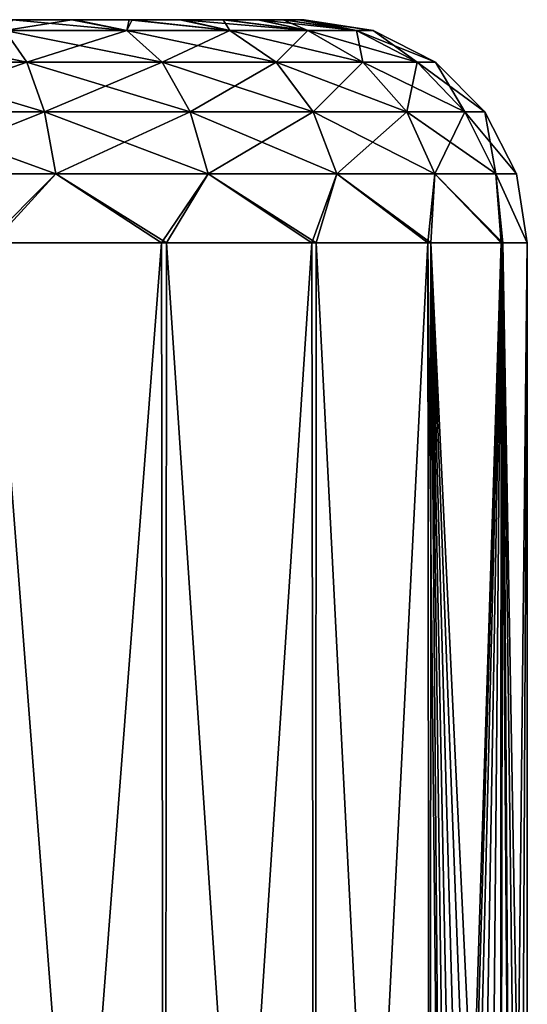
# Model space of a CAD drawing. Header units: millimetres. Extents: x -143 to 143, y -35 to 35.
# Tile 69 of 256: x -124.48 to -122.2, y 20.88 to 25.3. Entities that reach past the tile are written whole.
import ezdxf

# ---------------------------------------------------------------- set-up
doc = ezdxf.new("R2010")
doc.units = ezdxf.units.MM
doc.header["$LTSCALE"] = 65.185185
for name, color, linetype in [('2194', 7, 'CONTINUOUS'), ('2197', 7, 'CONTINUOUS'), ('2198', 7, 'CONTINUOUS'), ('2199', 7, 'CONTINUOUS'), ('2200', 7, 'CONTINUOUS')]:
    doc.layers.add(name, color=color, linetype=linetype)

msp = doc.modelspace()

# ---------------------------------------------------------------- linework, layer by layer
at = {"layer": '2194', "linetype": 'CONTINUOUS'}
for points in [[(-123.8398, 24.3, -2.8231), (-124.6088, 14.3, -3.1393), (-124.6233, 24.3, -3.1431), (-123.8398, 24.3, -2.8231)], [(-123.825, 14.3, -2.8146), (-124.6088, 14.3, -3.1393), (-123.8398, 24.3, -2.8231), (-123.825, 14.3, -2.8146)], [(-123.1656, 24.3, -2.3117), (-123.825, 14.3, -2.8146), (-123.8398, 24.3, -2.8231), (-123.1656, 24.3, -2.3117)], [(-123.1519, 14.3, -2.2981), (-123.825, 14.3, -2.8146), (-123.1656, 24.3, -2.3117), (-123.1519, 14.3, -2.2981)], [(-122.6462, 24.3, -1.6435), (-123.1519, 14.3, -2.2981), (-123.1656, 24.3, -2.3117), (-122.6462, 24.3, -1.6435)], [(-122.6354, 14.3, -1.625), (-123.1519, 14.3, -2.2981), (-122.6462, 24.3, -1.6435), (-122.6354, 14.3, -1.625)], [(-122.5669, 16.5, -1.5), (-122.6354, 14.3, -1.625), (-122.6462, 24.3, -1.6435), (-122.5669, 16.5, -1.5)], [(-122.3169, 24.3, -0.8639), (-122.5669, 16.5, -1.5), (-122.6462, 24.3, -1.6435), (-122.3169, 24.3, -0.8639)], [(-122.5326, 16.9459, -1.4322), (-122.5669, 16.5, -1.5), (-122.3169, 24.3, -0.8639), (-122.5326, 16.9459, -1.4322)], [(-122.4914, 17.164, -1.345), (-122.5326, 16.9459, -1.4322), (-122.3169, 24.3, -0.8639), (-122.4914, 17.164, -1.345)], [(-122.438, 17.3715, -1.2208), (-122.4914, 17.164, -1.345), (-122.3169, 24.3, -0.8639), (-122.438, 17.3715, -1.2208)], [(-122.3784, 17.5593, -1.0621), (-122.438, 17.3715, -1.2208), (-122.3169, 24.3, -0.8639), (-122.3784, 17.5593, -1.0621)], [(-122.3201, 17.7181, -0.8753), (-122.3784, 17.5593, -1.0621), (-122.3169, 24.3, -0.8639), (-122.3201, 17.7181, -0.8753)], [(-122.2696, 17.8425, -0.6692), (-122.3201, 17.7181, -0.8753), (-122.3169, 24.3, -0.8639), (-122.2696, 17.8425, -0.6692)], [(-122.2001, 24.3, -0.0257), (-122.2696, 17.8425, -0.6692), (-122.3169, 24.3, -0.8639), (-122.2001, 24.3, -0.0257)], [(-122.2315, 17.9305, -0.4512), (-122.2696, 17.8425, -0.6692), (-122.2001, 24.3, -0.0257), (-122.2315, 17.9305, -0.4512)], [(-122.2, 18), (-122.2315, 17.9305, -0.4512), (-122.2, 24.3), (-122.2, 18)], [(-122.2, 24.3), (-122.2315, 17.9305, -0.4512), (-122.2, 24.3, -0.0128), (-122.2, 24.3)], [(-122.2, 24.3, -0.0128), (-122.2315, 17.9305, -0.4512), (-122.2001, 24.3, -0.0257), (-122.2, 24.3, -0.0128)]]:
    msp.add_3dface(points, dxfattribs=at)
at = {"layer": '2197', "linetype": 'CONTINUOUS'}
for points in [[(-124.6088, 14.3, 3.1392), (-123.825, 14.3, 2.8146), (-124.5985, 24.3, 3.1365), (-124.6088, 14.3, 3.1392)], [(-124.5985, 24.3, 3.1365), (-123.825, 14.3, 2.8146), (-123.8176, 24.3, 2.8103), (-124.5985, 24.3, 3.1365)], [(-123.825, 14.3, 2.8146), (-123.1519, 14.3, 2.2981), (-123.8176, 24.3, 2.8103), (-123.825, 14.3, 2.8146)], [(-123.8176, 24.3, 2.8103), (-123.1519, 14.3, 2.2981), (-123.1474, 24.3, 2.2936), (-123.8176, 24.3, 2.8103)], [(-123.1519, 14.3, 2.2981), (-122.6354, 14.3, 1.625), (-123.1474, 24.3, 2.2936), (-123.1519, 14.3, 2.2981)], [(-123.1474, 24.3, 2.2936), (-122.6354, 14.3, 1.625), (-122.6333, 24.3, 1.6213), (-123.1474, 24.3, 2.2936)], [(-122.6354, 14.3, 1.625), (-122.5669, 16.5, 1.5), (-122.6333, 24.3, 1.6213), (-122.6354, 14.3, 1.625)], [(-122.5669, 16.5, 1.5), (-122.5326, 16.946, 1.4322), (-122.6333, 24.3, 1.6213), (-122.5669, 16.5, 1.5)], [(-122.5326, 16.946, 1.4322), (-122.4913, 17.1642, 1.3449), (-122.6333, 24.3, 1.6213), (-122.5326, 16.946, 1.4322)], [(-122.4913, 17.1642, 1.3449), (-122.438, 17.3717, 1.2207), (-122.6333, 24.3, 1.6213), (-122.4913, 17.1642, 1.3449)], [(-122.438, 17.3717, 1.2207), (-122.3784, 17.5593, 1.062), (-122.6333, 24.3, 1.6213), (-122.438, 17.3717, 1.2207)], [(-122.3784, 17.5593, 1.062), (-122.3201, 17.7182, 0.8753), (-122.6333, 24.3, 1.6213), (-122.3784, 17.5593, 1.062)], [(-122.6333, 24.3, 1.6213), (-122.3201, 17.7182, 0.8753), (-122.3102, 24.3, 0.8391), (-122.6333, 24.3, 1.6213)], [(-122.3201, 17.7182, 0.8753), (-122.2696, 17.8425, 0.6691), (-122.3102, 24.3, 0.8391), (-122.3201, 17.7182, 0.8753)], [(-122.2, 18), (-122.2, 24.3), (-122.3102, 24.3, 0.8391), (-122.2, 18)], [(-122.2315, 17.9306, 0.4511), (-122.2, 18), (-122.3102, 24.3, 0.8391), (-122.2315, 17.9306, 0.4511)], [(-122.2696, 17.8425, 0.6691), (-122.2315, 17.9306, 0.4511), (-122.3102, 24.3, 0.8391), (-122.2696, 17.8425, 0.6691)]]:
    msp.add_3dface(points, dxfattribs=at)
at = {"layer": '2198', "linetype": 'CONTINUOUS'}
for points in [[(-123.9963, 25.2511, 2.106), (-124.5091, 25.3, 2.0438), (-124.5426, 25.2511, 2.3927), (-123.9963, 25.2511, 2.106)], [(-124.2283, 25.3, 1.8894), (-124.5091, 25.3, 2.0438), (-123.9963, 25.2511, 2.106), (-124.2283, 25.3, 1.8894)], [(-123.9723, 25.3, 1.6968), (-124.2283, 25.3, 1.8894), (-123.9963, 25.2511, 2.106), (-123.9723, 25.3, 1.6968)], [(-123.5345, 25.2511, 1.6969), (-123.9723, 25.3, 1.6968), (-123.9963, 25.2511, 2.106), (-123.5345, 25.2511, 1.6969)], [(-123.7463, 25.3, 1.4697), (-123.9723, 25.3, 1.6968), (-123.5345, 25.2511, 1.6969), (-123.7463, 25.3, 1.4697)], [(-123.5548, 25.3, 1.2128), (-123.7463, 25.3, 1.4697), (-123.1841, 25.2511, 1.1892), (-123.5548, 25.3, 1.2128)], [(-123.1841, 25.2511, 1.1892), (-123.7463, 25.3, 1.4697), (-123.5345, 25.2511, 1.6969), (-123.1841, 25.2511, 1.1892)], [(-123.4018, 25.3, 0.9313), (-123.5548, 25.3, 1.2128), (-123.1841, 25.2511, 1.1892), (-123.4018, 25.3, 0.9313)], [(-123.2903, 25.3, 0.6309), (-123.4018, 25.3, 0.9313), (-122.9653, 25.2511, 0.6124), (-123.2903, 25.3, 0.6309)], [(-122.9653, 25.2511, 0.6124), (-123.4018, 25.3, 0.9313), (-123.1841, 25.2511, 1.1892), (-122.9653, 25.2511, 0.6124)], [(-123.2226, 25.3, 0.3178), (-123.2903, 25.3, 0.6309), (-122.9653, 25.2511, 0.6124), (-123.2226, 25.3, 0.3178)], [(-123.2, 25.3, 0.0002), (-123.2226, 25.3, 0.3178), (-122.891, 25.2511), (-123.2, 25.3, 0.0002)], [(-122.891, 25.2511), (-123.2226, 25.3, 0.3178), (-122.9653, 25.2511, 0.6124), (-122.891, 25.2511)], [(-124.5426, 25.2511, 2.3927), (-125.1415, 25.2511, 2.5404), (-124.4436, 25.1088, 2.6536), (-124.5426, 25.2511, 2.3927)], [(-124.4436, 25.1088, 2.6536), (-125.1415, 25.2511, 2.5404), (-125.1079, 25.1088, 2.8173), (-124.4436, 25.1088, 2.6536)], [(-123.9963, 25.2511, 2.106), (-124.5426, 25.2511, 2.3927), (-123.8378, 25.1088, 2.3357), (-123.9963, 25.2511, 2.106)], [(-123.8378, 25.1088, 2.3357), (-124.5426, 25.2511, 2.3927), (-124.4436, 25.1088, 2.6536), (-123.8378, 25.1088, 2.3357)], [(-123.5345, 25.2511, 1.6969), (-123.9963, 25.2511, 2.106), (-123.3257, 25.1088, 1.882), (-123.5345, 25.2511, 1.6969)], [(-123.3257, 25.1088, 1.882), (-123.9963, 25.2511, 2.106), (-123.8378, 25.1088, 2.3357), (-123.3257, 25.1088, 1.882)], [(-123.1841, 25.2511, 1.1892), (-123.5345, 25.2511, 1.6969), (-122.937, 25.1088, 1.3189), (-123.1841, 25.2511, 1.1892)], [(-122.937, 25.1088, 1.3189), (-123.5345, 25.2511, 1.6969), (-123.3257, 25.1088, 1.882), (-122.937, 25.1088, 1.3189)], [(-122.9653, 25.2511, 0.6124), (-123.1841, 25.2511, 1.1892), (-122.6944, 25.1088, 0.6792), (-122.9653, 25.2511, 0.6124)], [(-122.6944, 25.1088, 0.6792), (-123.1841, 25.2511, 1.1892), (-122.937, 25.1088, 1.3189), (-122.6944, 25.1088, 0.6792)], [(-122.891, 25.2511), (-122.9653, 25.2511, 0.6124), (-122.612, 25.1088), (-122.891, 25.2511)], [(-122.612, 25.1088), (-122.9653, 25.2511, 0.6124), (-122.6944, 25.1088, 0.6792), (-122.612, 25.1088)], [(-124.4436, 25.1088, 2.6536), (-125.1079, 25.1088, 2.8173), (-124.3651, 24.8873, 2.8606), (-124.4436, 25.1088, 2.6536)], [(-124.3651, 24.8873, 2.8606), (-125.1079, 25.1088, 2.8173), (-125.0812, 24.8873, 3.0371), (-124.3651, 24.8873, 2.8606)], [(-123.8378, 25.1088, 2.3357), (-124.4436, 25.1088, 2.6536), (-123.7121, 24.8873, 2.5178), (-123.8378, 25.1088, 2.3357)], [(-123.7121, 24.8873, 2.5178), (-124.4436, 25.1088, 2.6536), (-124.3651, 24.8873, 2.8606), (-123.7121, 24.8873, 2.5178)], [(-123.3257, 25.1088, 1.882), (-123.8378, 25.1088, 2.3357), (-123.16, 24.8873, 2.0287), (-123.3257, 25.1088, 1.882)], [(-123.16, 24.8873, 2.0287), (-123.8378, 25.1088, 2.3357), (-123.7121, 24.8873, 2.5178), (-123.16, 24.8873, 2.0287)], [(-122.937, 25.1088, 1.3189), (-123.3257, 25.1088, 1.882), (-122.741, 24.8873, 1.4218), (-122.937, 25.1088, 1.3189)], [(-122.741, 24.8873, 1.4218), (-123.3257, 25.1088, 1.882), (-123.16, 24.8873, 2.0287), (-122.741, 24.8873, 1.4218)], [(-122.6944, 25.1088, 0.6792), (-122.937, 25.1088, 1.3189), (-122.4795, 24.8873, 0.7322), (-122.6944, 25.1088, 0.6792)], [(-122.4795, 24.8873, 0.7322), (-122.937, 25.1088, 1.3189), (-122.741, 24.8873, 1.4218), (-122.4795, 24.8873, 0.7322)], [(-122.612, 25.1088), (-122.6944, 25.1088, 0.6792), (-122.3906, 24.8873), (-122.612, 25.1088)], [(-122.3906, 24.8873), (-122.6944, 25.1088, 0.6792), (-122.4795, 24.8873, 0.7322), (-122.3906, 24.8873)], [(-125.0641, 24.6081, 3.178), (-124.3148, 24.6081, 2.9933), (-125.0812, 24.8873, 3.0371), (-125.0641, 24.6081, 3.178)], [(-124.3148, 24.6081, 2.9933), (-124.3651, 24.8873, 2.8606), (-125.0812, 24.8873, 3.0371), (-124.3148, 24.6081, 2.9933)], [(-124.3148, 24.6081, 2.9933), (-123.6314, 24.6081, 2.6347), (-124.3651, 24.8873, 2.8606), (-124.3148, 24.6081, 2.9933)], [(-123.6314, 24.6081, 2.6347), (-123.7121, 24.8873, 2.5178), (-124.3651, 24.8873, 2.8606), (-123.6314, 24.6081, 2.6347)], [(-123.6314, 24.6081, 2.6347), (-123.0538, 24.6081, 2.1229), (-123.7121, 24.8873, 2.5178), (-123.6314, 24.6081, 2.6347)], [(-123.0538, 24.6081, 2.1229), (-123.16, 24.8873, 2.0287), (-123.7121, 24.8873, 2.5178), (-123.0538, 24.6081, 2.1229)], [(-123.0538, 24.6081, 2.1229), (-122.6153, 24.6081, 1.4877), (-123.16, 24.8873, 2.0287), (-123.0538, 24.6081, 2.1229)], [(-122.6153, 24.6081, 1.4877), (-122.741, 24.8873, 1.4218), (-123.16, 24.8873, 2.0287), (-122.6153, 24.6081, 1.4877)], [(-122.6153, 24.6081, 1.4877), (-122.3417, 24.6081, 0.7661), (-122.741, 24.8873, 1.4218), (-122.6153, 24.6081, 1.4877)], [(-122.3417, 24.6081, 0.7661), (-122.4795, 24.8873, 0.7322), (-122.741, 24.8873, 1.4218), (-122.3417, 24.6081, 0.7661)], [(-122.3417, 24.6081, 0.7661), (-122.2487, 24.6081), (-122.4795, 24.8873, 0.7322), (-122.3417, 24.6081, 0.7661)], [(-122.2487, 24.6081), (-122.3906, 24.8873), (-122.4795, 24.8873, 0.7322), (-122.2487, 24.6081)], [(-125.0641, 24.6081, 3.178), (-124.5985, 24.3, 3.1365), (-124.3148, 24.6081, 2.9933), (-125.0641, 24.6081, 3.178)], [(-124.5985, 24.3, 3.1365), (-123.8176, 24.3, 2.8103), (-124.3148, 24.6081, 2.9933), (-124.5985, 24.3, 3.1365)], [(-124.3148, 24.6081, 2.9933), (-123.8176, 24.3, 2.8103), (-123.6314, 24.6081, 2.6347), (-124.3148, 24.6081, 2.9933)], [(-123.8176, 24.3, 2.8103), (-123.1474, 24.3, 2.2936), (-123.6314, 24.6081, 2.6347), (-123.8176, 24.3, 2.8103)], [(-123.6314, 24.6081, 2.6347), (-123.1474, 24.3, 2.2936), (-123.0538, 24.6081, 2.1229), (-123.6314, 24.6081, 2.6347)], [(-123.1474, 24.3, 2.2936), (-122.6333, 24.3, 1.6213), (-123.0538, 24.6081, 2.1229), (-123.1474, 24.3, 2.2936)], [(-123.0538, 24.6081, 2.1229), (-122.6333, 24.3, 1.6213), (-122.6153, 24.6081, 1.4877), (-123.0538, 24.6081, 2.1229)], [(-122.6333, 24.3, 1.6213), (-122.3102, 24.3, 0.8391), (-122.6153, 24.6081, 1.4877), (-122.6333, 24.3, 1.6213)], [(-122.6153, 24.6081, 1.4877), (-122.3102, 24.3, 0.8391), (-122.3417, 24.6081, 0.7661), (-122.6153, 24.6081, 1.4877)], [(-122.3102, 24.3, 0.8391), (-122.2, 24.3), (-122.3417, 24.6081, 0.7661), (-122.3102, 24.3, 0.8391)], [(-122.3417, 24.6081, 0.7661), (-122.2, 24.3), (-122.2487, 24.6081), (-122.3417, 24.6081, 0.7661)]]:
    msp.add_3dface(points, dxfattribs=at)
at = {"layer": '2199', "linetype": 'CONTINUOUS'}
for points in [[(-124.525, 25.3, -2.0511), (-124.243, 25.3, -1.8989), (-124.5426, 25.2511, -2.3927), (-124.525, 25.3, -2.0511)], [(-124.5426, 25.2511, -2.3927), (-124.243, 25.3, -1.8989), (-123.9963, 25.2511, -2.106), (-124.5426, 25.2511, -2.3927)], [(-124.243, 25.3, -1.8989), (-123.9855, 25.3, -1.7082), (-123.9963, 25.2511, -2.106), (-124.243, 25.3, -1.8989)], [(-123.9963, 25.2511, -2.106), (-123.9855, 25.3, -1.7082), (-123.5345, 25.2511, -1.6969), (-123.9963, 25.2511, -2.106)], [(-123.9855, 25.3, -1.7082), (-123.7578, 25.3, -1.4828), (-123.5345, 25.2511, -1.6969), (-123.9855, 25.3, -1.7082)], [(-123.7578, 25.3, -1.4828), (-123.5643, 25.3, -1.2274), (-123.5345, 25.2511, -1.6969), (-123.7578, 25.3, -1.4828)], [(-123.5643, 25.3, -1.2274), (-123.4091, 25.3, -0.9472), (-123.1841, 25.2511, -1.1892), (-123.5643, 25.3, -1.2274)], [(-123.5345, 25.2511, -1.6969), (-123.5643, 25.3, -1.2274), (-123.1841, 25.2511, -1.1892), (-123.5345, 25.2511, -1.6969)], [(-123.4091, 25.3, -0.9472), (-123.2952, 25.3, -0.6477), (-123.1841, 25.2511, -1.1892), (-123.4091, 25.3, -0.9472)], [(-123.2952, 25.3, -0.6477), (-123.2251, 25.3, -0.335), (-122.9653, 25.2511, -0.6124), (-123.2952, 25.3, -0.6477)], [(-123.1841, 25.2511, -1.1892), (-123.2952, 25.3, -0.6477), (-122.9653, 25.2511, -0.6124), (-123.1841, 25.2511, -1.1892)], [(-123.2251, 25.3, -0.335), (-123.2, 25.3, -0.0172), (-122.9653, 25.2511, -0.6124), (-123.2251, 25.3, -0.335)], [(-123.2, 25.3, 0.0002), (-122.891, 25.2511), (-122.9653, 25.2511, -0.6124), (-123.2, 25.3, 0.0002)], [(-123.2, 25.3, -0.0086), (-123.2, 25.3, 0.0002), (-122.9653, 25.2511, -0.6124), (-123.2, 25.3, -0.0086)], [(-123.2, 25.3, -0.0172), (-123.2, 25.3, -0.0086), (-122.9653, 25.2511, -0.6124), (-123.2, 25.3, -0.0172)], [(-125.1079, 25.1088, -2.8173), (-124.5426, 25.2511, -2.3927), (-124.4436, 25.1088, -2.6536), (-125.1079, 25.1088, -2.8173)], [(-124.5426, 25.2511, -2.3927), (-123.9963, 25.2511, -2.106), (-124.4436, 25.1088, -2.6536), (-124.5426, 25.2511, -2.3927)], [(-124.4436, 25.1088, -2.6536), (-123.9963, 25.2511, -2.106), (-123.8378, 25.1088, -2.3357), (-124.4436, 25.1088, -2.6536)], [(-123.9963, 25.2511, -2.106), (-123.5345, 25.2511, -1.6969), (-123.8378, 25.1088, -2.3357), (-123.9963, 25.2511, -2.106)], [(-123.8378, 25.1088, -2.3357), (-123.5345, 25.2511, -1.6969), (-123.3257, 25.1088, -1.882), (-123.8378, 25.1088, -2.3357)], [(-123.5345, 25.2511, -1.6969), (-123.1841, 25.2511, -1.1892), (-123.3257, 25.1088, -1.882), (-123.5345, 25.2511, -1.6969)], [(-123.3257, 25.1088, -1.882), (-123.1841, 25.2511, -1.1892), (-122.937, 25.1088, -1.3189), (-123.3257, 25.1088, -1.882)], [(-123.1841, 25.2511, -1.1892), (-122.9653, 25.2511, -0.6124), (-122.937, 25.1088, -1.3189), (-123.1841, 25.2511, -1.1892)], [(-122.9653, 25.2511, -0.6124), (-122.891, 25.2511), (-122.6944, 25.1088, -0.6792), (-122.9653, 25.2511, -0.6124)], [(-122.937, 25.1088, -1.3189), (-122.9653, 25.2511, -0.6124), (-122.6944, 25.1088, -0.6792), (-122.937, 25.1088, -1.3189)], [(-122.891, 25.2511), (-122.612, 25.1088), (-122.6944, 25.1088, -0.6792), (-122.891, 25.2511)], [(-125.1079, 25.1088, -2.8173), (-124.4436, 25.1088, -2.6536), (-125.0812, 24.8873, -3.0371), (-125.1079, 25.1088, -2.8173)], [(-125.0812, 24.8873, -3.0371), (-124.4436, 25.1088, -2.6536), (-124.3651, 24.8873, -2.8606), (-125.0812, 24.8873, -3.0371)], [(-124.4436, 25.1088, -2.6536), (-123.8378, 25.1088, -2.3357), (-124.3651, 24.8873, -2.8606), (-124.4436, 25.1088, -2.6536)], [(-124.3651, 24.8873, -2.8606), (-123.8378, 25.1088, -2.3357), (-123.7121, 24.8873, -2.5178), (-124.3651, 24.8873, -2.8606)], [(-123.8378, 25.1088, -2.3357), (-123.3257, 25.1088, -1.882), (-123.7121, 24.8873, -2.5178), (-123.8378, 25.1088, -2.3357)], [(-123.7121, 24.8873, -2.5178), (-123.3257, 25.1088, -1.882), (-123.16, 24.8873, -2.0287), (-123.7121, 24.8873, -2.5178)], [(-123.3257, 25.1088, -1.882), (-122.937, 25.1088, -1.3189), (-123.16, 24.8873, -2.0287), (-123.3257, 25.1088, -1.882)], [(-123.16, 24.8873, -2.0287), (-122.937, 25.1088, -1.3189), (-122.741, 24.8873, -1.4218), (-123.16, 24.8873, -2.0287)], [(-122.937, 25.1088, -1.3189), (-122.6944, 25.1088, -0.6792), (-122.741, 24.8873, -1.4218), (-122.937, 25.1088, -1.3189)], [(-122.741, 24.8873, -1.4218), (-122.6944, 25.1088, -0.6792), (-122.4795, 24.8873, -0.7322), (-122.741, 24.8873, -1.4218)], [(-122.6944, 25.1088, -0.6792), (-122.612, 25.1088), (-122.4795, 24.8873, -0.7322), (-122.6944, 25.1088, -0.6792)], [(-122.612, 25.1088), (-122.3906, 24.8873), (-122.4795, 24.8873, -0.7322), (-122.612, 25.1088)], [(-125.0641, 24.6081, -3.178), (-125.0812, 24.8873, -3.0371), (-124.3651, 24.8873, -2.8606), (-125.0641, 24.6081, -3.178)], [(-124.3148, 24.6081, -2.9933), (-125.0641, 24.6081, -3.178), (-124.3651, 24.8873, -2.8606), (-124.3148, 24.6081, -2.9933)], [(-124.3148, 24.6081, -2.9933), (-124.3651, 24.8873, -2.8606), (-123.7121, 24.8873, -2.5178), (-124.3148, 24.6081, -2.9933)], [(-123.6314, 24.6081, -2.6347), (-124.3148, 24.6081, -2.9933), (-123.7121, 24.8873, -2.5178), (-123.6314, 24.6081, -2.6347)], [(-123.6314, 24.6081, -2.6347), (-123.7121, 24.8873, -2.5178), (-123.16, 24.8873, -2.0287), (-123.6314, 24.6081, -2.6347)], [(-123.0538, 24.6081, -2.1229), (-123.6314, 24.6081, -2.6347), (-123.16, 24.8873, -2.0287), (-123.0538, 24.6081, -2.1229)], [(-123.0538, 24.6081, -2.1229), (-123.16, 24.8873, -2.0287), (-122.741, 24.8873, -1.4218), (-123.0538, 24.6081, -2.1229)], [(-122.6153, 24.6081, -1.4877), (-123.0538, 24.6081, -2.1229), (-122.741, 24.8873, -1.4218), (-122.6153, 24.6081, -1.4877)], [(-122.6153, 24.6081, -1.4877), (-122.741, 24.8873, -1.4218), (-122.4795, 24.8873, -0.7322), (-122.6153, 24.6081, -1.4877)], [(-122.3417, 24.6081, -0.7661), (-122.6153, 24.6081, -1.4877), (-122.4795, 24.8873, -0.7322), (-122.3417, 24.6081, -0.7661)], [(-122.3906, 24.8873), (-122.3417, 24.6081, -0.7661), (-122.4795, 24.8873, -0.7322), (-122.3906, 24.8873)], [(-122.3906, 24.8873), (-122.2487, 24.6081), (-122.3417, 24.6081, -0.7661), (-122.3906, 24.8873)], [(-124.3148, 24.6081, -2.9933), (-124.6233, 24.3, -3.1431), (-125.0641, 24.6081, -3.178), (-124.3148, 24.6081, -2.9933)], [(-123.8398, 24.3, -2.8231), (-124.6233, 24.3, -3.1431), (-124.3148, 24.6081, -2.9933), (-123.8398, 24.3, -2.8231)], [(-123.6314, 24.6081, -2.6347), (-123.8398, 24.3, -2.8231), (-124.3148, 24.6081, -2.9933), (-123.6314, 24.6081, -2.6347)], [(-123.1656, 24.3, -2.3117), (-123.8398, 24.3, -2.8231), (-123.6314, 24.6081, -2.6347), (-123.1656, 24.3, -2.3117)], [(-123.0538, 24.6081, -2.1229), (-123.1656, 24.3, -2.3117), (-123.6314, 24.6081, -2.6347), (-123.0538, 24.6081, -2.1229)], [(-122.6462, 24.3, -1.6435), (-123.1656, 24.3, -2.3117), (-123.0538, 24.6081, -2.1229), (-122.6462, 24.3, -1.6435)], [(-122.6153, 24.6081, -1.4877), (-122.6462, 24.3, -1.6435), (-123.0538, 24.6081, -2.1229), (-122.6153, 24.6081, -1.4877)], [(-122.3169, 24.3, -0.8639), (-122.6462, 24.3, -1.6435), (-122.6153, 24.6081, -1.4877), (-122.3169, 24.3, -0.8639)], [(-122.3417, 24.6081, -0.7661), (-122.3169, 24.3, -0.8639), (-122.6153, 24.6081, -1.4877), (-122.3417, 24.6081, -0.7661)], [(-122.2001, 24.3, -0.0257), (-122.3169, 24.3, -0.8639), (-122.3417, 24.6081, -0.7661), (-122.2001, 24.3, -0.0257)], [(-122.2487, 24.6081), (-122.2001, 24.3, -0.0257), (-122.3417, 24.6081, -0.7661), (-122.2487, 24.6081)], [(-122.2, 24.3), (-122.2, 24.3, -0.0128), (-122.2487, 24.6081), (-122.2, 24.3)], [(-122.2, 24.3, -0.0128), (-122.2001, 24.3, -0.0257), (-122.2487, 24.6081), (-122.2, 24.3, -0.0128)]]:
    msp.add_3dface(points, dxfattribs=at)
at = {"layer": '2200', "linetype": 'CONTINUOUS'}
for points in [[(-127.7, 25.3, -0.0002), (-127.7, 25.3, 0.0086), (-123.2, 25.3, 0.0002), (-127.7, 25.3, -0.0002)], [(-127.7, 25.3, -0.0002), (-123.2, 25.3, 0.0002), (-123.2, 25.3, -0.0086), (-127.7, 25.3, -0.0002)], [(-127.7, 25.3, -0.0002), (-123.2, 25.3, -0.0086), (-123.2, 25.3, -0.0172), (-127.7, 25.3, -0.0002)], [(-127.7, 25.3, -0.0002), (-123.2, 25.3, -0.0172), (-127.6774, 25.3, -0.3178), (-127.7, 25.3, -0.0002)], [(-127.7, 25.3, 0.0086), (-127.7, 25.3, 0.0172), (-123.2, 25.3, 0.0002), (-127.7, 25.3, 0.0086)], [(-127.7, 25.3, 0.0172), (-127.6749, 25.3, 0.335), (-123.2226, 25.3, 0.3178), (-127.7, 25.3, 0.0172)], [(-127.7, 25.3, 0.0172), (-123.2226, 25.3, 0.3178), (-123.2, 25.3, 0.0002), (-127.7, 25.3, 0.0172)], [(-123.2, 25.3, -0.0172), (-123.2251, 25.3, -0.335), (-127.6774, 25.3, -0.3178), (-123.2, 25.3, -0.0172)], [(-123.2251, 25.3, -0.335), (-127.6097, 25.3, -0.6309), (-127.6774, 25.3, -0.3178), (-123.2251, 25.3, -0.335)], [(-127.6749, 25.3, 0.335), (-127.6048, 25.3, 0.6477), (-123.2903, 25.3, 0.6309), (-127.6749, 25.3, 0.335)], [(-127.6749, 25.3, 0.335), (-123.2903, 25.3, 0.6309), (-123.2226, 25.3, 0.3178), (-127.6749, 25.3, 0.335)], [(-123.2251, 25.3, -0.335), (-123.2952, 25.3, -0.6477), (-127.6097, 25.3, -0.6309), (-123.2251, 25.3, -0.335)], [(-123.2952, 25.3, -0.6477), (-127.4982, 25.3, -0.9313), (-127.6097, 25.3, -0.6309), (-123.2952, 25.3, -0.6477)], [(-127.6048, 25.3, 0.6477), (-127.4909, 25.3, 0.9472), (-123.4018, 25.3, 0.9313), (-127.6048, 25.3, 0.6477)], [(-127.6048, 25.3, 0.6477), (-123.4018, 25.3, 0.9313), (-123.2903, 25.3, 0.6309), (-127.6048, 25.3, 0.6477)], [(-123.2952, 25.3, -0.6477), (-123.4091, 25.3, -0.9472), (-127.4982, 25.3, -0.9313), (-123.2952, 25.3, -0.6477)], [(-123.4091, 25.3, -0.9472), (-127.3452, 25.3, -1.2128), (-127.4982, 25.3, -0.9313), (-123.4091, 25.3, -0.9472)], [(-127.4909, 25.3, 0.9472), (-127.3357, 25.3, 1.2274), (-123.5548, 25.3, 1.2128), (-127.4909, 25.3, 0.9472)], [(-127.4909, 25.3, 0.9472), (-123.5548, 25.3, 1.2128), (-123.4018, 25.3, 0.9313), (-127.4909, 25.3, 0.9472)], [(-123.4091, 25.3, -0.9472), (-123.5643, 25.3, -1.2274), (-127.3452, 25.3, -1.2128), (-123.4091, 25.3, -0.9472)], [(-123.5643, 25.3, -1.2274), (-127.1537, 25.3, -1.4697), (-127.3452, 25.3, -1.2128), (-123.5643, 25.3, -1.2274)], [(-127.3357, 25.3, 1.2274), (-127.1422, 25.3, 1.4828), (-123.7463, 25.3, 1.4697), (-127.3357, 25.3, 1.2274)], [(-127.3357, 25.3, 1.2274), (-123.7463, 25.3, 1.4697), (-123.5548, 25.3, 1.2128), (-127.3357, 25.3, 1.2274)], [(-123.5643, 25.3, -1.2274), (-123.7578, 25.3, -1.4828), (-127.1537, 25.3, -1.4697), (-123.5643, 25.3, -1.2274)], [(-123.7578, 25.3, -1.4828), (-126.9277, 25.3, -1.6968), (-127.1537, 25.3, -1.4697), (-123.7578, 25.3, -1.4828)], [(-127.1422, 25.3, 1.4828), (-126.9145, 25.3, 1.7082), (-123.9723, 25.3, 1.6968), (-127.1422, 25.3, 1.4828)], [(-127.1422, 25.3, 1.4828), (-123.9723, 25.3, 1.6968), (-123.7463, 25.3, 1.4697), (-127.1422, 25.3, 1.4828)], [(-123.7578, 25.3, -1.4828), (-123.9855, 25.3, -1.7082), (-126.9277, 25.3, -1.6968), (-123.7578, 25.3, -1.4828)], [(-123.9855, 25.3, -1.7082), (-126.6717, 25.3, -1.8894), (-126.9277, 25.3, -1.6968), (-123.9855, 25.3, -1.7082)], [(-126.9145, 25.3, 1.7082), (-126.657, 25.3, 1.8989), (-124.2283, 25.3, 1.8894), (-126.9145, 25.3, 1.7082)], [(-126.9145, 25.3, 1.7082), (-124.2283, 25.3, 1.8894), (-123.9723, 25.3, 1.6968), (-126.9145, 25.3, 1.7082)], [(-123.9855, 25.3, -1.7082), (-124.243, 25.3, -1.8989), (-126.6717, 25.3, -1.8894), (-123.9855, 25.3, -1.7082)], [(-124.243, 25.3, -1.8989), (-126.3909, 25.3, -2.0438), (-126.6717, 25.3, -1.8894), (-124.243, 25.3, -1.8989)], [(-126.657, 25.3, 1.8989), (-124.5091, 25.3, 2.0438), (-124.2283, 25.3, 1.8894), (-126.657, 25.3, 1.8989)], [(-124.243, 25.3, -1.8989), (-124.525, 25.3, -2.0511), (-126.3909, 25.3, -2.0438), (-124.243, 25.3, -1.8989)]]:
    msp.add_3dface(points, dxfattribs=at)

doc.saveas('drawing.dxf')
